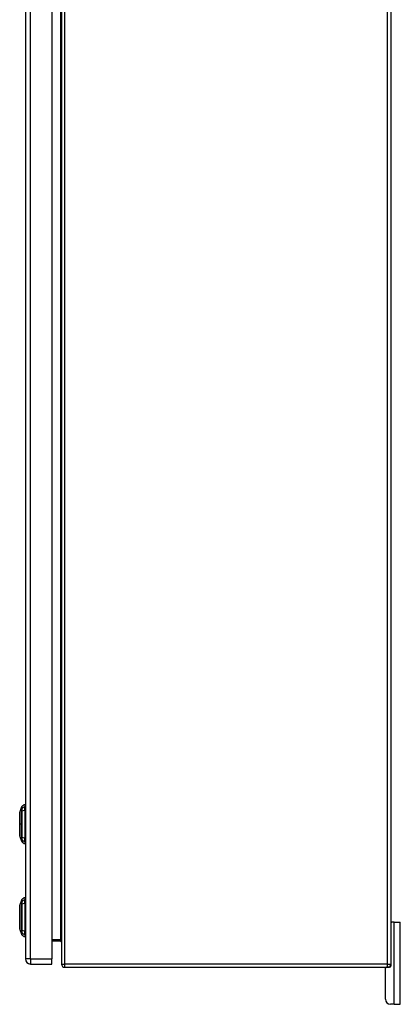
# Model space of a CAD drawing. Header units: inches. Extents: x 12 to 235, y 17 to 143.
# Tile 17 of 25: x 150 to 162, y 50 to 79. Entities that reach past the tile are written whole.
import ezdxf

# ---------------------------------------------------------------- set-up
doc = ezdxf.new("R2010")
doc.units = ezdxf.units.IN
doc.header["$MEASUREMENT"] = 0
doc.layers.add('Visible Edges(ANSI)', color=7, linetype='Continuous', lineweight=25)
doc.layers.add('Visible Tangent Edges(ANSI)', color=7, linetype='Continuous', lineweight=25)

msp = doc.modelspace()

# ---------------------------------------------------------------- linework, layer by layer
at = {"layer": 'Visible Edges(ANSI)'}
for p, q in [((150.446, 110.4), (150.446, 50.919)), ((151.246, 110.4), (151.246, 50.919)), ((151.543, 110.56), (151.543, 50.758)), ((161.543, 110.56), (161.543, 50.758)), ((150.275, 55.365), (150.343, 55.539)), ((150.43, 55.598), (150.43, 55.53)), ((150.43, 55.42), (150.43, 55.53)), ((150.43, 55.42), (150.43, 54.596)), ((150.343, 54.477), (150.275, 54.651)), ((150.43, 54.485), (150.43, 54.596)), ((150.43, 54.485), (150.43, 54.417)), ((150.275, 52.539), (150.343, 52.713)), ((150.43, 52.772), (150.43, 52.704)), ((150.43, 52.594), (150.43, 52.704)), ((150.43, 52.594), (150.43, 51.77)), ((150.343, 51.651), (150.275, 51.825)), ((150.43, 51.659), (150.43, 51.77)), ((161.543, 52.034), (161.574, 52.034)), ((161.648, 52.034), (161.574, 52.034)), ((161.648, 52.034), (161.835, 52.034)), ((161.835, 49.534), (161.835, 52.034)), ((150.43, 51.659), (150.43, 51.591)), ((151.246, 51.458), (151.512, 51.458)), ((151.246, 50.758), (151.246, 50.919)), ((150.607, 50.758), (151.246, 50.758)), ((151.642, 50.659), (161.444, 50.659)), ((161.385, 49.69), (161.385, 50.628)), ((161.512, 50.659), (161.444, 50.659)), ((161.543, 50.758), (161.543, 50.69)), ((161.648, 49.534), (161.541, 49.534)), ((161.648, 49.534), (161.835, 49.534))]:
    msp.add_line(p, q, dxfattribs=at)
at = {"layer": 'Visible Edges(ANSI)', "flags": 128}
for points in [[(150.275, 55.363), (150.275, 55.363), (150.275, 55.361), (150.275, 55.359), (150.275, 55.356), (150.275, 55.352), (150.275, 55.348), (150.275, 55.342), (150.275, 55.336), (150.275, 55.329), (150.275, 55.321), (150.275, 55.312), (150.275, 55.303), (150.275, 55.293), (150.275, 55.282), (150.275, 55.271), (150.275, 55.259), (150.275, 55.247), (150.275, 55.233), (150.275, 55.22), (150.275, 55.205), (150.275, 55.191), (150.275, 55.176), (150.275, 55.16), (150.275, 55.144), (150.275, 55.128), (150.275, 55.111), (150.275, 55.094), (150.275, 55.077), (150.275, 55.06), (150.275, 55.043), (150.275, 55.026), (150.275, 55.008), (150.275, 54.991), (150.275, 54.973), (150.275, 54.956), (150.275, 54.939), (150.275, 54.922), (150.275, 54.905), (150.275, 54.888), (150.275, 54.872), (150.275, 54.856), (150.275, 54.841), (150.275, 54.825), (150.275, 54.81), (150.275, 54.796), (150.275, 54.782), (150.275, 54.769), (150.275, 54.757), (150.275, 54.745), (150.275, 54.733), (150.275, 54.723), (150.275, 54.713), (150.275, 54.703), (150.275, 54.695), (150.275, 54.687), (150.275, 54.68), (150.275, 54.673), (150.275, 54.668), (150.275, 54.663), (150.275, 54.66), (150.275, 54.657), (150.275, 54.654), (150.275, 54.653), (150.275, 54.653)], [(150.275, 52.537), (150.275, 52.537), (150.275, 52.535), (150.275, 52.533), (150.275, 52.53), (150.275, 52.526), (150.275, 52.522), (150.275, 52.516), (150.275, 52.51), (150.275, 52.503), (150.275, 52.495), (150.275, 52.486), (150.275, 52.477), (150.275, 52.467), (150.275, 52.456), (150.275, 52.445), (150.275, 52.433), (150.275, 52.42), (150.275, 52.407), (150.275, 52.394), (150.275, 52.379), (150.275, 52.365), (150.275, 52.35), (150.275, 52.334), (150.275, 52.318), (150.275, 52.302), (150.275, 52.285), (150.275, 52.268), (150.275, 52.251), (150.275, 52.234), (150.275, 52.217), (150.275, 52.199), (150.275, 52.182), (150.275, 52.164), (150.275, 52.147), (150.275, 52.129), (150.275, 52.112), (150.275, 52.095), (150.275, 52.079), (150.275, 52.062), (150.275, 52.046), (150.275, 52.03), (150.275, 52.014), (150.275, 51.999), (150.275, 51.984), (150.275, 51.97), (150.275, 51.956), (150.275, 51.943), (150.275, 51.93), (150.275, 51.918), (150.275, 51.907), (150.275, 51.896), (150.275, 51.886), (150.275, 51.877), (150.275, 51.869), (150.275, 51.861), (150.275, 51.854), (150.275, 51.847), (150.275, 51.842), (150.275, 51.837), (150.275, 51.834), (150.275, 51.831), (150.275, 51.828), (150.275, 51.827), (150.275, 51.827)], [(151.512, 51.458), (151.514, 51.457), (151.517, 51.457), (151.519, 51.457), (151.521, 51.456), (151.523, 51.455), (151.525, 51.454), (151.527, 51.453), (151.529, 51.452), (151.531, 51.451), (151.533, 51.449), (151.534, 51.448), (151.535, 51.447), (151.536, 51.445), (151.538, 51.443), (151.539, 51.442), (151.539, 51.44), (151.54, 51.439), (151.541, 51.437), (151.541, 51.435), (151.542, 51.433), (151.542, 51.432), (151.542, 51.43), (151.543, 51.428), (151.543, 51.427)]]:
    msp.add_lwpolyline(points, dxfattribs=at)
at = {"layer": 'Visible Edges(ANSI)'}
for centre, radius, start, end in [((150.28, 55.363), 0.00492, 158.7495, 179.7912), ((150.352, 55.535), 0.00984, 150.2709, 158.7495), ((150.446, 55.481), 0.118, 97.9413, 150.2709), ((150.422, 55.539), 0.0394, 53.1301, 78.463), ((150.28, 54.653), 0.00492, 180.2088, 201.2505), ((150.352, 54.481), 0.00984, 201.2505, 209.7291), ((150.446, 54.534), 0.118, 209.7291, 262.0587), ((150.422, 54.476), 0.0394, 281.537, 306.8699), ((150.352, 52.709), 0.00984, 150.2709, 158.7495), ((150.446, 52.655), 0.118, 97.9413, 150.2709), ((150.422, 52.713), 0.0394, 53.1301, 78.463), ((150.28, 52.537), 0.00492, 158.7495, 179.7912), ((150.28, 51.827), 0.00492, 180.2088, 201.2505), ((161.574, 52.003), 0.031, 90, 180), ((150.352, 51.655), 0.00984, 201.2505, 209.7291), ((150.446, 51.708), 0.118, 209.7291, 262.0587), ((150.422, 51.65), 0.0394, 281.537, 306.8699), ((150.607, 50.919), 0.161, 180, 270), ((151.642, 50.758), 0.099, 180, 270), ((161.416, 50.628), 0.031, 90, 180), ((161.444, 50.758), 0.099, 270, 0), ((161.512, 50.69), 0.031, 270, 0), ((161.541, 49.69), 0.156, 180, 270)]:
    msp.add_arc(centre, radius, start, end, dxfattribs=at)
at = {"layer": 'Visible Tangent Edges(ANSI)'}
for p, q in [((150.607, 50.919), (150.607, 110.4)), ((151.642, 50.758), (151.642, 110.56)), ((161.444, 50.758), (161.444, 110.56)), ((151.512, 109.83), (151.512, 51.489)), ((150.343, 55.474), (150.343, 55.473)), ((150.343, 55.4), (150.343, 55.4)), ((150.343, 55.008), (150.275, 55.008)), ((150.275, 55.008), (150.275, 55.008)), ((150.343, 54.616), (150.343, 54.615)), ((150.343, 54.542), (150.343, 54.542)), ((150.343, 52.648), (150.343, 52.647)), ((150.343, 52.574), (150.343, 52.574)), ((150.343, 51.651), (150.275, 51.825)), ((150.343, 51.79), (150.343, 51.789)), ((161.648, 49.534), (161.648, 52.034)), ((150.343, 51.716), (150.343, 51.716)), ((151.512, 51.489), (151.246, 51.489)), ((151.512, 51.458), (151.512, 51.489)), ((150.607, 50.919), (150.446, 50.919)), ((150.607, 50.919), (150.607, 50.758)), ((150.607, 50.919), (151.246, 50.919)), ((151.543, 50.758), (151.642, 50.758)), ((151.642, 50.659), (151.642, 50.758)), ((161.444, 50.758), (151.642, 50.758)), ((161.444, 50.659), (161.444, 50.758)), ((161.444, 50.758), (161.543, 50.758))]:
    msp.add_line(p, q, dxfattribs=at)
at = {"layer": 'Visible Tangent Edges(ANSI)', "flags": 128}
for points in [[(150.275, 55.282), (150.275, 55.289), (150.275, 55.295), (150.275, 55.301), (150.275, 55.307), (150.275, 55.312), (150.275, 55.318), (150.275, 55.322), (150.275, 55.327), (150.275, 55.332), (150.275, 55.336), (150.275, 55.34), (150.275, 55.343), (150.275, 55.347), (150.275, 55.35), (150.275, 55.353), (150.275, 55.355), (150.275, 55.357), (150.275, 55.359), (150.275, 55.361), (150.275, 55.362), (150.275, 55.363), (150.275, 55.364), (150.275, 55.365), (150.275, 55.365)], [(150.343, 55.539), (150.343, 55.539), (150.343, 55.538), (150.343, 55.538), (150.343, 55.537), (150.343, 55.536), (150.343, 55.535), (150.343, 55.533), (150.343, 55.531), (150.343, 55.529), (150.343, 55.527), (150.343, 55.525), (150.343, 55.522), (150.343, 55.519), (150.343, 55.516), (150.343, 55.513), (150.343, 55.51), (150.343, 55.506), (150.343, 55.502), (150.343, 55.498), (150.343, 55.493), (150.343, 55.489), (150.343, 55.484), (150.343, 55.479), (150.343, 55.474)], [(150.343, 55.473), (150.343, 55.472), (150.343, 55.47), (150.343, 55.468), (150.343, 55.466), (150.343, 55.464), (150.343, 55.462), (150.343, 55.459), (150.343, 55.457), (150.343, 55.454), (150.343, 55.451), (150.343, 55.448), (150.343, 55.445), (150.343, 55.442), (150.343, 55.439), (150.343, 55.435), (150.343, 55.432), (150.343, 55.428), (150.343, 55.424), (150.343, 55.421), (150.343, 55.417), (150.343, 55.413), (150.343, 55.409), (150.343, 55.404), (150.343, 55.4)], [(150.343, 55.4), (150.343, 55.384), (150.343, 55.368), (150.343, 55.352), (150.343, 55.336), (150.343, 55.32), (150.343, 55.304), (150.343, 55.288), (150.343, 55.272), (150.343, 55.256), (150.343, 55.239), (150.343, 55.223), (150.343, 55.207), (150.343, 55.19), (150.343, 55.174), (150.343, 55.157), (150.343, 55.141), (150.343, 55.124), (150.343, 55.108), (150.343, 55.091), (150.343, 55.074), (150.343, 55.058), (150.343, 55.041), (150.343, 55.024), (150.343, 55.008)], [(150.344, 55.475), (150.344, 55.481), (150.344, 55.486), (150.344, 55.49), (150.344, 55.495), (150.344, 55.499), (150.344, 55.504), (150.344, 55.507), (150.344, 55.511), (150.344, 55.515), (150.344, 55.518), (150.344, 55.521), (150.344, 55.524), (150.344, 55.526), (150.344, 55.529), (150.344, 55.531), (150.344, 55.533), (150.344, 55.534), (150.344, 55.536), (150.344, 55.537), (150.344, 55.538), (150.344, 55.539), (150.344, 55.54), (150.344, 55.54), (150.344, 55.54)], [(150.344, 55.401), (150.344, 55.405), (150.344, 55.409), (150.344, 55.414), (150.344, 55.418), (150.344, 55.422), (150.344, 55.426), (150.344, 55.429), (150.344, 55.433), (150.344, 55.437), (150.344, 55.44), (150.344, 55.444), (150.344, 55.447), (150.344, 55.45), (150.344, 55.453), (150.344, 55.456), (150.344, 55.459), (150.344, 55.461), (150.344, 55.464), (150.344, 55.466), (150.344, 55.468), (150.344, 55.47), (150.344, 55.472), (150.344, 55.474), (150.344, 55.475)], [(150.344, 54.615), (150.344, 54.646), (150.344, 54.678), (150.344, 54.711), (150.344, 54.743), (150.344, 54.776), (150.344, 54.809), (150.344, 54.842), (150.344, 54.875), (150.344, 54.908), (150.344, 54.942), (150.344, 54.975), (150.344, 55.008), (150.344, 55.042), (150.344, 55.075), (150.344, 55.108), (150.344, 55.141), (150.344, 55.174), (150.344, 55.207), (150.344, 55.24), (150.344, 55.273), (150.344, 55.305), (150.344, 55.337), (150.344, 55.369), (150.344, 55.401)], [(150.275, 55.235), (150.275, 55.238), (150.275, 55.24), (150.275, 55.242), (150.275, 55.244), (150.275, 55.246), (150.275, 55.248), (150.275, 55.25), (150.275, 55.252), (150.275, 55.254), (150.275, 55.256), (150.275, 55.258), (150.275, 55.26), (150.275, 55.262), (150.275, 55.264), (150.275, 55.266), (150.275, 55.268), (150.275, 55.27), (150.275, 55.272), (150.275, 55.273), (150.275, 55.275), (150.275, 55.277), (150.275, 55.279), (150.275, 55.281), (150.275, 55.282)], [(150.275, 55.008), (150.275, 55.018), (150.275, 55.028), (150.275, 55.039), (150.275, 55.049), (150.275, 55.059), (150.275, 55.069), (150.275, 55.079), (150.275, 55.09), (150.275, 55.1), (150.275, 55.109), (150.275, 55.119), (150.275, 55.129), (150.275, 55.138), (150.275, 55.148), (150.275, 55.157), (150.275, 55.167), (150.275, 55.176), (150.275, 55.185), (150.275, 55.194), (150.275, 55.202), (150.275, 55.211), (150.275, 55.219), (150.275, 55.227), (150.275, 55.235)], [(150.275, 54.78), (150.275, 54.788), (150.275, 54.797), (150.275, 54.805), (150.275, 54.813), (150.275, 54.822), (150.275, 54.831), (150.275, 54.84), (150.275, 54.849), (150.275, 54.858), (150.275, 54.868), (150.275, 54.877), (150.275, 54.887), (150.275, 54.897), (150.275, 54.906), (150.275, 54.916), (150.275, 54.926), (150.275, 54.936), (150.275, 54.946), (150.275, 54.957), (150.275, 54.967), (150.275, 54.977), (150.275, 54.987), (150.275, 54.998), (150.275, 55.008)], [(150.275, 54.733), (150.275, 54.735), (150.275, 54.737), (150.275, 54.739), (150.275, 54.74), (150.275, 54.742), (150.275, 54.744), (150.275, 54.746), (150.275, 54.748), (150.275, 54.75), (150.275, 54.752), (150.275, 54.754), (150.275, 54.756), (150.275, 54.758), (150.275, 54.76), (150.275, 54.762), (150.275, 54.764), (150.275, 54.766), (150.275, 54.768), (150.275, 54.77), (150.275, 54.772), (150.275, 54.774), (150.275, 54.776), (150.275, 54.778), (150.275, 54.78)], [(150.343, 55.008), (150.343, 54.991), (150.343, 54.975), (150.343, 54.958), (150.343, 54.942), (150.343, 54.925), (150.343, 54.908), (150.343, 54.892), (150.343, 54.875), (150.343, 54.859), (150.343, 54.842), (150.343, 54.826), (150.343, 54.809), (150.343, 54.793), (150.343, 54.776), (150.343, 54.76), (150.343, 54.744), (150.343, 54.728), (150.343, 54.711), (150.343, 54.695), (150.343, 54.679), (150.343, 54.663), (150.343, 54.647), (150.343, 54.632), (150.343, 54.616)], [(150.275, 54.651), (150.275, 54.651), (150.275, 54.652), (150.275, 54.652), (150.275, 54.653), (150.275, 54.655), (150.275, 54.656), (150.275, 54.658), (150.275, 54.661), (150.275, 54.663), (150.275, 54.666), (150.275, 54.669), (150.275, 54.672), (150.275, 54.676), (150.275, 54.68), (150.275, 54.684), (150.275, 54.688), (150.275, 54.693), (150.275, 54.698), (150.275, 54.703), (150.275, 54.709), (150.275, 54.715), (150.275, 54.721), (150.275, 54.727), (150.275, 54.733)], [(150.343, 54.615), (150.343, 54.611), (150.343, 54.607), (150.343, 54.603), (150.343, 54.599), (150.343, 54.595), (150.343, 54.591), (150.343, 54.588), (150.343, 54.584), (150.343, 54.58), (150.343, 54.577), (150.343, 54.574), (150.343, 54.57), (150.343, 54.567), (150.343, 54.564), (150.343, 54.562), (150.343, 54.559), (150.343, 54.556), (150.343, 54.554), (150.343, 54.552), (150.343, 54.549), (150.343, 54.547), (150.343, 54.546), (150.343, 54.544), (150.343, 54.542)], [(150.343, 54.542), (150.343, 54.537), (150.343, 54.532), (150.343, 54.527), (150.343, 54.522), (150.343, 54.518), (150.343, 54.514), (150.343, 54.51), (150.343, 54.506), (150.343, 54.503), (150.343, 54.499), (150.343, 54.496), (150.343, 54.493), (150.343, 54.491), (150.343, 54.488), (150.343, 54.486), (150.343, 54.484), (150.343, 54.483), (150.343, 54.481), (150.343, 54.48), (150.343, 54.479), (150.343, 54.478), (150.343, 54.477), (150.343, 54.477), (150.343, 54.477)], [(150.344, 54.54), (150.344, 54.542), (150.344, 54.544), (150.344, 54.545), (150.344, 54.547), (150.344, 54.55), (150.344, 54.552), (150.344, 54.554), (150.344, 54.557), (150.344, 54.56), (150.344, 54.563), (150.344, 54.566), (150.344, 54.569), (150.344, 54.572), (150.344, 54.575), (150.344, 54.579), (150.344, 54.583), (150.344, 54.586), (150.344, 54.59), (150.344, 54.594), (150.344, 54.598), (150.344, 54.602), (150.344, 54.606), (150.344, 54.61), (150.344, 54.615)], [(150.344, 54.476), (150.344, 54.476), (150.344, 54.476), (150.344, 54.477), (150.344, 54.478), (150.344, 54.479), (150.344, 54.48), (150.344, 54.481), (150.344, 54.483), (150.344, 54.485), (150.344, 54.487), (150.344, 54.489), (150.344, 54.492), (150.344, 54.495), (150.344, 54.498), (150.344, 54.501), (150.344, 54.505), (150.344, 54.508), (150.344, 54.512), (150.344, 54.516), (150.344, 54.521), (150.344, 54.525), (150.344, 54.53), (150.344, 54.535), (150.344, 54.54)], [(150.343, 52.713), (150.343, 52.713), (150.343, 52.712), (150.343, 52.712), (150.343, 52.711), (150.343, 52.71), (150.343, 52.709), (150.343, 52.707), (150.343, 52.705), (150.343, 52.703), (150.343, 52.701), (150.343, 52.699), (150.343, 52.696), (150.343, 52.693), (150.343, 52.69), (150.343, 52.687), (150.343, 52.684), (150.343, 52.68), (150.343, 52.676), (150.343, 52.672), (150.343, 52.667), (150.343, 52.663), (150.343, 52.658), (150.343, 52.653), (150.343, 52.648)], [(150.343, 52.647), (150.343, 52.646), (150.343, 52.644), (150.343, 52.642), (150.343, 52.64), (150.343, 52.638), (150.343, 52.636), (150.343, 52.633), (150.343, 52.631), (150.343, 52.628), (150.343, 52.625), (150.343, 52.622), (150.343, 52.619), (150.343, 52.616), (150.343, 52.613), (150.343, 52.609), (150.343, 52.606), (150.343, 52.602), (150.343, 52.598), (150.343, 52.595), (150.343, 52.591), (150.343, 52.587), (150.343, 52.583), (150.343, 52.578), (150.343, 52.574)], [(150.344, 52.649), (150.344, 52.655), (150.344, 52.66), (150.344, 52.664), (150.344, 52.669), (150.344, 52.673), (150.344, 52.678), (150.344, 52.681), (150.344, 52.685), (150.344, 52.689), (150.344, 52.692), (150.344, 52.695), (150.344, 52.698), (150.344, 52.7), (150.344, 52.703), (150.344, 52.705), (150.344, 52.707), (150.344, 52.708), (150.344, 52.71), (150.344, 52.711), (150.344, 52.712), (150.344, 52.713), (150.344, 52.714), (150.344, 52.714), (150.344, 52.714)], [(150.344, 52.575), (150.344, 52.579), (150.344, 52.583), (150.344, 52.588), (150.344, 52.592), (150.344, 52.596), (150.344, 52.6), (150.344, 52.603), (150.344, 52.607), (150.344, 52.611), (150.344, 52.614), (150.344, 52.618), (150.344, 52.621), (150.344, 52.624), (150.344, 52.627), (150.344, 52.63), (150.344, 52.633), (150.344, 52.635), (150.344, 52.638), (150.344, 52.64), (150.344, 52.642), (150.344, 52.644), (150.344, 52.646), (150.344, 52.648), (150.344, 52.649)], [(150.275, 52.456), (150.275, 52.463), (150.275, 52.469), (150.275, 52.475), (150.275, 52.481), (150.275, 52.486), (150.275, 52.492), (150.275, 52.497), (150.275, 52.501), (150.275, 52.506), (150.275, 52.51), (150.275, 52.514), (150.275, 52.518), (150.275, 52.521), (150.275, 52.524), (150.275, 52.527), (150.275, 52.529), (150.275, 52.531), (150.275, 52.533), (150.275, 52.535), (150.275, 52.536), (150.275, 52.537), (150.275, 52.538), (150.275, 52.539), (150.275, 52.539)], [(150.275, 52.409), (150.275, 52.412), (150.275, 52.414), (150.275, 52.416), (150.275, 52.418), (150.275, 52.42), (150.275, 52.422), (150.275, 52.424), (150.275, 52.426), (150.275, 52.428), (150.275, 52.43), (150.275, 52.432), (150.275, 52.434), (150.275, 52.436), (150.275, 52.438), (150.275, 52.44), (150.275, 52.442), (150.275, 52.444), (150.275, 52.446), (150.275, 52.447), (150.275, 52.449), (150.275, 52.451), (150.275, 52.453), (150.275, 52.455), (150.275, 52.456)], [(150.275, 51.954), (150.275, 51.97), (150.275, 51.987), (150.275, 52.005), (150.275, 52.023), (150.275, 52.042), (150.275, 52.061), (150.275, 52.08), (150.275, 52.1), (150.275, 52.12), (150.275, 52.141), (150.275, 52.161), (150.275, 52.182), (150.275, 52.203), (150.275, 52.223), (150.275, 52.243), (150.275, 52.264), (150.275, 52.284), (150.275, 52.303), (150.275, 52.322), (150.275, 52.341), (150.275, 52.359), (150.275, 52.377), (150.275, 52.393), (150.275, 52.409)], [(150.343, 52.574), (150.343, 52.542), (150.343, 52.51), (150.343, 52.478), (150.343, 52.446), (150.343, 52.414), (150.343, 52.381), (150.343, 52.348), (150.343, 52.315), (150.343, 52.282), (150.343, 52.249), (150.343, 52.216), (150.343, 52.183), (150.343, 52.149), (150.343, 52.116), (150.343, 52.083), (150.343, 52.05), (150.343, 52.017), (150.343, 51.984), (150.343, 51.951), (150.343, 51.918), (150.343, 51.886), (150.343, 51.853), (150.343, 51.821), (150.343, 51.79)], [(150.344, 51.789), (150.344, 51.82), (150.344, 51.852), (150.344, 51.885), (150.344, 51.917), (150.344, 51.95), (150.344, 51.983), (150.344, 52.016), (150.344, 52.049), (150.344, 52.083), (150.344, 52.116), (150.344, 52.149), (150.344, 52.183), (150.344, 52.216), (150.344, 52.249), (150.344, 52.282), (150.344, 52.316), (150.344, 52.349), (150.344, 52.381), (150.344, 52.414), (150.344, 52.447), (150.344, 52.479), (150.344, 52.511), (150.344, 52.543), (150.344, 52.575)], [(150.275, 51.907), (150.275, 51.909), (150.275, 51.911), (150.275, 51.913), (150.275, 51.914), (150.275, 51.916), (150.275, 51.918), (150.275, 51.92), (150.275, 51.922), (150.275, 51.924), (150.275, 51.926), (150.275, 51.928), (150.275, 51.93), (150.275, 51.932), (150.275, 51.934), (150.275, 51.936), (150.275, 51.938), (150.275, 51.94), (150.275, 51.942), (150.275, 51.944), (150.275, 51.946), (150.275, 51.948), (150.275, 51.95), (150.275, 51.952), (150.275, 51.954)], [(150.275, 51.825), (150.275, 51.825), (150.275, 51.826), (150.275, 51.826), (150.275, 51.827), (150.275, 51.829), (150.275, 51.83), (150.275, 51.832), (150.275, 51.835), (150.275, 51.837), (150.275, 51.84), (150.275, 51.843), (150.275, 51.846), (150.275, 51.85), (150.275, 51.854), (150.275, 51.858), (150.275, 51.862), (150.275, 51.867), (150.275, 51.872), (150.275, 51.877), (150.275, 51.883), (150.275, 51.889), (150.275, 51.895), (150.275, 51.901), (150.275, 51.907)], [(150.343, 51.789), (150.343, 51.785), (150.343, 51.781), (150.343, 51.777), (150.343, 51.773), (150.343, 51.769), (150.343, 51.765), (150.343, 51.762), (150.343, 51.758), (150.343, 51.754), (150.343, 51.751), (150.343, 51.748), (150.343, 51.744), (150.343, 51.741), (150.343, 51.738), (150.343, 51.736), (150.343, 51.733), (150.343, 51.73), (150.343, 51.728), (150.343, 51.726), (150.343, 51.723), (150.343, 51.721), (150.343, 51.72), (150.343, 51.718), (150.343, 51.716)], [(150.344, 51.714), (150.344, 51.716), (150.344, 51.718), (150.344, 51.719), (150.344, 51.721), (150.344, 51.724), (150.344, 51.726), (150.344, 51.728), (150.344, 51.731), (150.344, 51.734), (150.344, 51.737), (150.344, 51.74), (150.344, 51.743), (150.344, 51.746), (150.344, 51.749), (150.344, 51.753), (150.344, 51.757), (150.344, 51.76), (150.344, 51.764), (150.344, 51.768), (150.344, 51.772), (150.344, 51.776), (150.344, 51.78), (150.344, 51.784), (150.344, 51.789)], [(150.343, 51.716), (150.343, 51.711), (150.343, 51.706), (150.343, 51.701), (150.343, 51.696), (150.343, 51.692), (150.343, 51.688), (150.343, 51.684), (150.343, 51.68), (150.343, 51.677), (150.343, 51.673), (150.343, 51.67), (150.343, 51.667), (150.343, 51.665), (150.343, 51.662), (150.343, 51.66), (150.343, 51.658), (150.343, 51.657), (150.343, 51.655), (150.343, 51.654), (150.343, 51.653), (150.343, 51.652), (150.343, 51.651), (150.343, 51.651), (150.343, 51.651)], [(150.344, 51.65), (150.344, 51.65), (150.344, 51.65), (150.344, 51.651), (150.344, 51.652), (150.344, 51.653), (150.344, 51.654), (150.344, 51.655), (150.344, 51.657), (150.344, 51.659), (150.344, 51.661), (150.344, 51.663), (150.344, 51.666), (150.344, 51.669), (150.344, 51.672), (150.344, 51.675), (150.344, 51.679), (150.344, 51.682), (150.344, 51.686), (150.344, 51.69), (150.344, 51.695), (150.344, 51.699), (150.344, 51.704), (150.344, 51.709), (150.344, 51.714)], [(151.543, 51.427), (151.543, 51.43), (151.542, 51.433), (151.542, 51.437), (151.542, 51.44), (151.541, 51.444), (151.541, 51.447), (151.54, 51.451), (151.539, 51.454), (151.539, 51.457), (151.538, 51.46), (151.536, 51.463), (151.535, 51.467), (151.534, 51.469), (151.533, 51.472), (151.531, 51.475), (151.529, 51.478), (151.527, 51.48), (151.525, 51.482), (151.523, 51.484), (151.521, 51.485), (151.519, 51.487), (151.517, 51.488), (151.514, 51.488), (151.512, 51.489)]]:
    msp.add_lwpolyline(points, dxfattribs=at)
at = {"layer": 'Visible Tangent Edges(ANSI)'}
msp.add_arc((150.28, 51.827), 0.00492, 180.2088, 201.2505, dxfattribs=at)
for centre, major_axis, ratio, start_param, end_param in [((150.352, 55.471), (-0.00984, -0.00009), 0.948405, 5.751701, 5.992347), ((150.352, 55.399), (-0.00984, 0.00003), 0.317047, 5.761322, 6.001968), ((150.446, 55.42), (-0.118, 0), 0.946806, 4.850991, 5.760348), ((150.446, 55.382), (-0.118, 0), 0.321806, 4.850991, 5.760348), ((150.352, 54.616), (-0.00984, -0.00003), 0.317047, 0.281217, 0.521863), ((150.352, 54.545), (-0.00984, 0.00009), 0.948405, 0.290838, 0.531485), ((150.446, 54.634), (-0.118, 0), 0.321806, 0.522838, 1.432195), ((150.446, 54.596), (-0.118, 0), 0.946806, 0.522838, 1.432195), ((150.352, 52.645), (-0.00984, -0.00009), 0.948405, 5.751701, 5.992347), ((150.446, 52.594), (0.118, 0), 0.946806, 1.709398, 2.618755), ((150.352, 52.573), (-0.00984, 0.00003), 0.317047, 5.761322, 6.001968), ((150.446, 52.556), (-0.118, 0), 0.321806, 4.850991, 5.760348), ((150.352, 51.79), (-0.00984, -0.00003), 0.317047, 0.281217, 0.521863), ((150.446, 51.808), (-0.118, 0), 0.321806, 0.522838, 1.432195), ((150.352, 51.719), (-0.00984, 0.00009), 0.948405, 0.290838, 0.531485), ((150.446, 51.77), (-0.118, 0), 0.946806, 0.522838, 1.432195)]:
    msp.add_ellipse(centre, major_axis=major_axis, ratio=ratio, start_param=start_param, end_param=end_param, dxfattribs=at)

doc.saveas('drawing.dxf')
